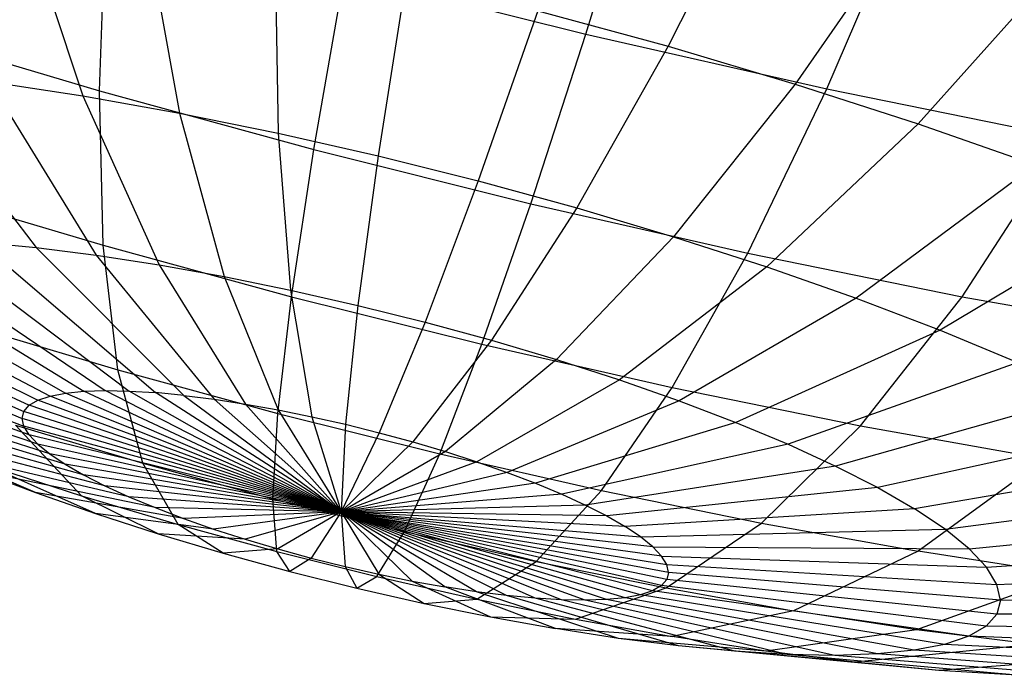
# Model space of a CAD drawing. Extents: x -11.4 to 11.4, y 1.8 to 24.6.
# Tile 8 of 199: x -7.1 to -6.8, y 11.1 to 11.3. Entities that reach past the tile are written whole.
import ezdxf

# ---------------------------------------------------------------- set-up
doc = ezdxf.new("R2010")
doc.units = 0
doc.header["$MEASUREMENT"] = 0
doc.layers.get('0').update_dxf_attribs({"color": 13, "linetype": 'CONTINUOUS'})

# ---------------------------------------------------------------- blocks, each defined once
blk = doc.blocks.new('GRUPUJ_4')
at = {"color": 0}
for p, q in [((4.46238, 9.44887, 4.78139), (4.48081, 9.50895, 4.861)), ((4.46238, 9.44887, 4.78139), (4.48081, 9.50895, 4.861)), ((4.51655, 9.50285, 3.56745), (4.4874, 9.44517, 3.64563)), ((4.51655, 9.50285, 3.56745), (4.4874, 9.44517, 3.64563)), ((4.53578, 9.43221, 4.77374), (4.56081, 9.49079, 4.85267)), ((4.53578, 9.43221, 4.77374), (4.56081, 9.49079, 4.85267)), ((4.28929, 9.49016, 3.66628), (4.30922, 9.43008, 3.74553)), ((4.28929, 9.49016, 3.66628), (4.30922, 9.43008, 3.74553)), ((4.5642, 9.48867, 3.57784), (4.52614, 9.43364, 3.65408)), ((4.5642, 9.48867, 3.57784), (4.52614, 9.43364, 3.65408)), ((4.3143, 9.43155, 4.68864), (4.31639, 9.48709, 4.77348)), ((4.3143, 9.43155, 4.68864), (4.31639, 9.48709, 4.77348)), ((4.32804, 9.4832, 3.65384), (4.33866, 9.42479, 3.73609)), ((4.32804, 9.4832, 3.65384), (4.33866, 9.42479, 3.73609)), ((4.36767, 9.47513, 3.64549), (4.36875, 9.41866, 3.72975)), ((4.36767, 9.47513, 3.64549), (4.36875, 9.41866, 3.72975)), ((4.61025, 9.47378, 3.59324), (4.56358, 9.42154, 3.6666)), ((4.61025, 9.47378, 3.59324), (4.56358, 9.42154, 3.6666)), ((4.3796, 9.41369, 4.69567), (4.38898, 9.46723, 4.7813)), ((4.3796, 9.41369, 4.69567), (4.38898, 9.46723, 4.7813)), ((4.38898, 9.46723, 4.7813), (4.46238, 9.44887, 4.78139)), ((4.38898, 9.46723, 4.7813), (4.46238, 9.44887, 4.78139)), ((4.40773, 9.46603, 3.64132), (4.39917, 9.41175, 3.72658)), ((4.40773, 9.46603, 3.64132), (4.39917, 9.41175, 3.72658)), ((4.44779, 9.45601, 3.64137), (4.42959, 9.40414, 3.72661)), ((4.44779, 9.45601, 3.64137), (4.42959, 9.40414, 3.72661)), ((4.44779, 9.45601, 3.64137), (4.4874, 9.44517, 3.64563)), ((4.44779, 9.45601, 3.64137), (4.4874, 9.44517, 3.64563)), ((4.25044, 9.45055, 4.67472), (4.3143, 9.43155, 4.68864)), ((4.25044, 9.45055, 4.67472), (4.3143, 9.43155, 4.68864)), ((4.44563, 9.39717, 4.69575), (4.46238, 9.44887, 4.78139)), ((4.44563, 9.39717, 4.69575), (4.46238, 9.44887, 4.78139)), ((4.46238, 9.44887, 4.78139), (4.53578, 9.43221, 4.77374)), ((4.46238, 9.44887, 4.78139), (4.53578, 9.43221, 4.77374)), ((4.4874, 9.44517, 3.64563), (4.45968, 9.39591, 3.72985)), ((4.4874, 9.44517, 3.64563), (4.45968, 9.39591, 3.72985)), ((4.4874, 9.44517, 3.64563), (4.52614, 9.43364, 3.65408)), ((4.4874, 9.44517, 3.64563), (4.52614, 9.43364, 3.65408)), ((4.25362, 9.43789, 3.77328), (4.29507, 9.38383, 3.84843)), ((4.25362, 9.43789, 3.77328), (4.29507, 9.38383, 3.84843)), ((4.28077, 9.43446, 3.75798), (4.31334, 9.38152, 3.83813)), ((4.28077, 9.43446, 3.75798), (4.30922, 9.43008, 3.74553)), ((4.28077, 9.43446, 3.75798), (4.30922, 9.43008, 3.74553)), ((4.28077, 9.43446, 3.75798), (4.31334, 9.38152, 3.83813)), ((4.31547, 9.38456, 4.59875), (4.3143, 9.43155, 4.68864)), ((4.3143, 9.43155, 4.68864), (4.3796, 9.41369, 4.69567)), ((4.31547, 9.38456, 4.59875), (4.3143, 9.43155, 4.68864)), ((4.3143, 9.43155, 4.68864), (4.3796, 9.41369, 4.69567)), ((4.52614, 9.43364, 3.65408), (4.4891, 9.38716, 3.73627)), ((4.52614, 9.43364, 3.65408), (4.4891, 9.38716, 3.73627)), ((4.51166, 9.38217, 4.68887), (4.53578, 9.43221, 4.77374)), ((4.51166, 9.38217, 4.68887), (4.53578, 9.43221, 4.77374)), ((4.52614, 9.43364, 3.65408), (4.56358, 9.42154, 3.6666)), ((4.52614, 9.43364, 3.65408), (4.56358, 9.42154, 3.6666)), ((4.53578, 9.43221, 4.77374), (4.60839, 9.41742, 4.75844)), ((4.53578, 9.43221, 4.77374), (4.60839, 9.41742, 4.75844)), ((4.30922, 9.43008, 3.74553), (4.33247, 9.37857, 3.82976)), ((4.30922, 9.43008, 3.74553), (4.33866, 9.42479, 3.73609)), ((4.30922, 9.43008, 3.74553), (4.33247, 9.37857, 3.82976)), ((4.30922, 9.43008, 3.74553), (4.33866, 9.42479, 3.73609)), ((4.33866, 9.42479, 3.73609), (4.35227, 9.37501, 3.82341)), ((4.33866, 9.42479, 3.73609), (4.35227, 9.37501, 3.82341)), ((4.33866, 9.42479, 3.73609), (4.36875, 9.41866, 3.72975)), ((4.33866, 9.42479, 3.73609), (4.36875, 9.41866, 3.72975)), ((4.56358, 9.42154, 3.6666), (4.51753, 9.37797, 3.74578)), ((4.56358, 9.42154, 3.6666), (4.51753, 9.37797, 3.74578)), ((4.56358, 9.42154, 3.6666), (4.59931, 9.40901, 3.68307)), ((4.56358, 9.42154, 3.6666), (4.59931, 9.40901, 3.68307)), ((4.36875, 9.41866, 3.72975), (4.37251, 9.37089, 3.81914)), ((4.36875, 9.41866, 3.72975), (4.39917, 9.41175, 3.72658)), ((4.36875, 9.41866, 3.72975), (4.37251, 9.37089, 3.81914)), ((4.36875, 9.41866, 3.72975), (4.39917, 9.41175, 3.72658)), ((4.57697, 9.36887, 4.6751), (4.60839, 9.41742, 4.75844)), ((4.57697, 9.36887, 4.6751), (4.60839, 9.41742, 4.75844)), ((4.37279, 9.36888, 4.60493), (4.3796, 9.41369, 4.69567)), ((4.37279, 9.36888, 4.60493), (4.3796, 9.41369, 4.69567)), ((4.3796, 9.41369, 4.69567), (4.44563, 9.39717, 4.69575)), ((4.3796, 9.41369, 4.69567), (4.44563, 9.39717, 4.69575)), ((4.39917, 9.41175, 3.72658), (4.39297, 9.36624, 3.81701)), ((4.39917, 9.41175, 3.72658), (4.39297, 9.36624, 3.81701)), ((4.39917, 9.41175, 3.72658), (4.42959, 9.40414, 3.72661)), ((4.39917, 9.41175, 3.72658), (4.42959, 9.40414, 3.72661)), ((4.59931, 9.40901, 3.68307), (4.54467, 9.36845, 3.75829)), ((4.59931, 9.40901, 3.68307), (4.54467, 9.36845, 3.75829)), ((4.42959, 9.40414, 3.72661), (4.41343, 9.36112, 3.81703)), ((4.42959, 9.40414, 3.72661), (4.41343, 9.36112, 3.81703)), ((4.42959, 9.40414, 3.72661), (4.45968, 9.39591, 3.72985)), ((4.42959, 9.40414, 3.72661), (4.45968, 9.39591, 3.72985)), ((4.25942, 9.40124, 4.58654), (4.31547, 9.38456, 4.59875)), ((4.25942, 9.40124, 4.58654), (4.31547, 9.38456, 4.59875)), ((4.43074, 9.35439, 4.605), (4.44563, 9.39717, 4.69575)), ((4.43074, 9.35439, 4.605), (4.44563, 9.39717, 4.69575)), ((4.45968, 9.39591, 3.72985), (4.43367, 9.35559, 3.81921)), ((4.45968, 9.39591, 3.72985), (4.43367, 9.35559, 3.81921)), ((4.44563, 9.39717, 4.69575), (4.51166, 9.38217, 4.68887)), ((4.44563, 9.39717, 4.69575), (4.51166, 9.38217, 4.68887)), ((4.45968, 9.39591, 3.72985), (4.4891, 9.38716, 3.73627)), ((4.45968, 9.39591, 3.72985), (4.4891, 9.38716, 3.73627)), ((4.63294, 9.39617, 3.70331), (4.57021, 9.3587, 3.77365)), ((4.63294, 9.39617, 3.70331), (4.57021, 9.3587, 3.77365)), ((4.23454, 9.38627, 3.90632), (4.30956, 9.34005, 3.95655)), ((4.23454, 9.38627, 3.90632), (4.30956, 9.34005, 3.95655)), ((4.24744, 9.3867, 3.88964), (4.31605, 9.34027, 3.94817)), ((4.24744, 9.3867, 3.88964), (4.31605, 9.34027, 3.94817)), ((4.26194, 9.38643, 3.87432), (4.32333, 9.34013, 3.94047)), ((4.26194, 9.38643, 3.87432), (4.32333, 9.34013, 3.94047)), ((4.4891, 9.38716, 3.73627), (4.45346, 9.3497, 3.82353)), ((4.4891, 9.38716, 3.73627), (4.45346, 9.3497, 3.82353)), ((4.4891, 9.38716, 3.73627), (4.51753, 9.37797, 3.74578)), ((4.4891, 9.38716, 3.73627), (4.51753, 9.37797, 3.74578)), ((4.21405, 9.38335, 3.94301), (4.29926, 9.33858, 3.975)), ((4.21405, 9.38335, 3.94301), (4.29926, 9.33858, 3.975)), ((4.22336, 9.38515, 3.92417), (4.30394, 9.33949, 3.96553)), ((4.22336, 9.38515, 3.92417), (4.30394, 9.33949, 3.96553)), ((4.27788, 9.38547, 3.86053), (4.29507, 9.38383, 3.84843)), ((4.27788, 9.38547, 3.86053), (4.33134, 9.33965, 3.93354)), ((4.27788, 9.38547, 3.86053), (4.33134, 9.33965, 3.93354)), ((4.27788, 9.38547, 3.86053), (4.29507, 9.38383, 3.84843)), ((4.29507, 9.38383, 3.84843), (4.33999, 9.33882, 3.92745)), ((4.29507, 9.38383, 3.84843), (4.33999, 9.33882, 3.92745)), ((4.29507, 9.38383, 3.84843), (4.31334, 9.38152, 3.83813)), ((4.29507, 9.38383, 3.84843), (4.31334, 9.38152, 3.83813)), ((4.31547, 9.38456, 4.59875), (4.37279, 9.36888, 4.60493)), ((4.31989, 9.34663, 4.50479), (4.31547, 9.38456, 4.59875)), ((4.31989, 9.34663, 4.50479), (4.31547, 9.38456, 4.59875)), ((4.31547, 9.38456, 4.59875), (4.37279, 9.36888, 4.60493)), ((4.20669, 9.38089, 3.96262), (4.29556, 9.33735, 3.98486)), ((4.20669, 9.38089, 3.96262), (4.29556, 9.33735, 3.98486)), ((4.31334, 9.38152, 3.83813), (4.34917, 9.33766, 3.92228)), ((4.31334, 9.38152, 3.83813), (4.34917, 9.33766, 3.92228)), ((4.31334, 9.38152, 3.83813), (4.33247, 9.37857, 3.82976)), ((4.31334, 9.38152, 3.83813), (4.33247, 9.37857, 3.82976)), ((4.4887, 9.34122, 4.59896), (4.51166, 9.38217, 4.68887)), ((4.4887, 9.34122, 4.59896), (4.51166, 9.38217, 4.68887)), ((4.51166, 9.38217, 4.68887), (4.57697, 9.36887, 4.6751)), ((4.51166, 9.38217, 4.68887), (4.57697, 9.36887, 4.6751)), ((4.20137, 9.3778, 3.9828), (4.29289, 9.3358, 3.995)), ((4.20137, 9.3778, 3.9828), (4.29289, 9.3358, 3.995)), ((4.33247, 9.37857, 3.82976), (4.35879, 9.33618, 3.91807)), ((4.33247, 9.37857, 3.82976), (4.35879, 9.33618, 3.91807)), ((4.33247, 9.37857, 3.82976), (4.35227, 9.37501, 3.82341)), ((4.33247, 9.37857, 3.82976), (4.35227, 9.37501, 3.82341)), ((4.51753, 9.37797, 3.74578), (4.47259, 9.34352, 3.82993)), ((4.51753, 9.37797, 3.74578), (4.47259, 9.34352, 3.82993)), ((4.51753, 9.37797, 3.74578), (4.54467, 9.36845, 3.75829)), ((4.51753, 9.37797, 3.74578), (4.54467, 9.36845, 3.75829)), ((4.19815, 9.37411, 4.00332), (4.29127, 9.33394, 4.00531)), ((4.19815, 9.37411, 4.00332), (4.29127, 9.33394, 4.00531)), ((4.35227, 9.37501, 3.82341), (4.36874, 9.33439, 3.91488)), ((4.35227, 9.37501, 3.82341), (4.36874, 9.33439, 3.91488)), ((4.35227, 9.37501, 3.82341), (4.37251, 9.37089, 3.81914)), ((4.35227, 9.37501, 3.82341), (4.37251, 9.37089, 3.81914)), ((4.37251, 9.37089, 3.81914), (4.37891, 9.33232, 3.91273)), ((4.37251, 9.37089, 3.81914), (4.39297, 9.36624, 3.81701)), ((4.37251, 9.37089, 3.81914), (4.39297, 9.36624, 3.81701)), ((4.37251, 9.37089, 3.81914), (4.37891, 9.33232, 3.91273)), ((4.19707, 9.36986, 4.02395), (4.29072, 9.33181, 4.01568)), ((4.19707, 9.36986, 4.02395), (4.29072, 9.33181, 4.01568)), ((4.36861, 9.33331, 4.51004), (4.37279, 9.36888, 4.60493)), ((4.36861, 9.33331, 4.51004), (4.37279, 9.36888, 4.60493)), ((4.37279, 9.36888, 4.60493), (4.43074, 9.35439, 4.605)), ((4.37279, 9.36888, 4.60493), (4.43074, 9.35439, 4.605)), ((4.54467, 9.36845, 3.75829), (4.49084, 9.33711, 3.83834)), ((4.54467, 9.36845, 3.75829), (4.49084, 9.33711, 3.83834)), ((4.54467, 9.36845, 3.75829), (4.57021, 9.3587, 3.77365)), ((4.54467, 9.36845, 3.75829), (4.57021, 9.3587, 3.77365)), ((4.54603, 9.32955, 4.58687), (4.57697, 9.36887, 4.6751)), ((4.54603, 9.32955, 4.58687), (4.57697, 9.36887, 4.6751)), ((4.57697, 9.36887, 4.6751), (4.64085, 9.3574, 4.6546)), ((4.57697, 9.36887, 4.6751), (4.64085, 9.3574, 4.6546)), ((4.19812, 9.3651, 4.04447), (4.29125, 9.32941, 4.026)), ((4.19812, 9.3651, 4.04447), (4.29125, 9.32941, 4.026)), ((4.39297, 9.36624, 3.81701), (4.3892, 9.32999, 3.91166)), ((4.39297, 9.36624, 3.81701), (4.3892, 9.32999, 3.91166)), ((4.39297, 9.36624, 3.81701), (4.41343, 9.36112, 3.81703)), ((4.39297, 9.36624, 3.81701), (4.41343, 9.36112, 3.81703)), ((4.29286, 9.32679, 4.03615), (4.20132, 9.35988, 4.06466)), ((4.29286, 9.32679, 4.03615), (4.20132, 9.35988, 4.06466)), ((4.27224, 9.36081, 4.4944), (4.31989, 9.34663, 4.50479)), ((4.27224, 9.36081, 4.4944), (4.31989, 9.34663, 4.50479)), ((4.41343, 9.36112, 3.81703), (4.39948, 9.32741, 3.91167)), ((4.41343, 9.36112, 3.81703), (4.39948, 9.32741, 3.91167)), ((4.41343, 9.36112, 3.81703), (4.43367, 9.35559, 3.81921)), ((4.41343, 9.36112, 3.81703), (4.43367, 9.35559, 3.81921)), ((4.57021, 9.3587, 3.77365), (4.50801, 9.33056, 3.84868)), ((4.57021, 9.3587, 3.77365), (4.50801, 9.33056, 3.84868)), ((4.57021, 9.3587, 3.77365), (4.59387, 9.34883, 3.79171)), ((4.57021, 9.3587, 3.77365), (4.59387, 9.34883, 3.79171)), ((4.29552, 9.32396, 4.04601), (4.2066, 9.35426, 4.08429)), ((4.29552, 9.32396, 4.04601), (4.2066, 9.35426, 4.08429)), ((4.43367, 9.35559, 3.81921), (4.40966, 9.32463, 3.91277)), ((4.43367, 9.35559, 3.81921), (4.40966, 9.32463, 3.91277)), ((4.41788, 9.32098, 4.51009), (4.43074, 9.35439, 4.605)), ((4.41788, 9.32098, 4.51009), (4.43074, 9.35439, 4.605)), ((4.43074, 9.35439, 4.605), (4.4887, 9.34122, 4.59896)), ((4.43074, 9.35439, 4.605), (4.4887, 9.34122, 4.59896)), ((4.43367, 9.35559, 3.81921), (4.45346, 9.3497, 3.82353)), ((4.43367, 9.35559, 3.81921), (4.45346, 9.3497, 3.82353)), ((4.2992, 9.32096, 4.05549), (4.21393, 9.3483, 4.10314)), ((4.2992, 9.32096, 4.05549), (4.21393, 9.3483, 4.10314)), ((4.45346, 9.3497, 3.82353), (4.4196, 9.32167, 3.91494)), ((4.45346, 9.3497, 3.82353), (4.4196, 9.32167, 3.91494)), ((4.45346, 9.3497, 3.82353), (4.47259, 9.34352, 3.82993)), ((4.45346, 9.3497, 3.82353), (4.47259, 9.34352, 3.82993)), ((4.59387, 9.34883, 3.79171), (4.52393, 9.32392, 3.86082)), ((4.59387, 9.34883, 3.79171), (4.52393, 9.32392, 3.86082)), ((4.31989, 9.34663, 4.50479), (4.36861, 9.33331, 4.51004)), ((4.32751, 9.31816, 4.40773), (4.31989, 9.34663, 4.50479)), ((4.31989, 9.34663, 4.50479), (4.36861, 9.33331, 4.51004)), ((4.32751, 9.31816, 4.40773), (4.31989, 9.34663, 4.50479)), ((4.30387, 9.31783, 4.06448), (4.22322, 9.34206, 4.12102)), ((4.30387, 9.31783, 4.06448), (4.22322, 9.34206, 4.12102)), ((4.47259, 9.34352, 3.82993), (4.42922, 9.31856, 3.91816)), ((4.47259, 9.34352, 3.82993), (4.42922, 9.31856, 3.91816)), ((4.46715, 9.30979, 4.50496), (4.4887, 9.34122, 4.59896)), ((4.46715, 9.30979, 4.50496), (4.4887, 9.34122, 4.59896)), ((4.47259, 9.34352, 3.82993), (4.49084, 9.33711, 3.83834)), ((4.47259, 9.34352, 3.82993), (4.49084, 9.33711, 3.83834)), ((4.4887, 9.34122, 4.59896), (4.54603, 9.32955, 4.58687)), ((4.4887, 9.34122, 4.59896), (4.54603, 9.32955, 4.58687)), ((4.29556, 9.33735, 3.98486), (4.29926, 9.33858, 3.975)), ((4.29556, 9.33735, 3.98486), (4.29926, 9.33858, 3.975)), ((4.29926, 9.33858, 3.975), (4.30394, 9.33949, 3.96553)), ((4.29926, 9.33858, 3.975), (4.30394, 9.33949, 3.96553)), ((4.38789, 9.30336, 4.00953), (4.29926, 9.33858, 3.975)), ((4.38789, 9.30336, 4.00953), (4.29926, 9.33858, 3.975)), ((4.30394, 9.33949, 3.96553), (4.30956, 9.34005, 3.95655)), ((4.30394, 9.33949, 3.96553), (4.30956, 9.34005, 3.95655)), ((4.38789, 9.30336, 4.00953), (4.30394, 9.33949, 3.96553)), ((4.38789, 9.30336, 4.00953), (4.30394, 9.33949, 3.96553)), ((4.30956, 9.34005, 3.95655), (4.31605, 9.34027, 3.94817)), ((4.30956, 9.34005, 3.95655), (4.31605, 9.34027, 3.94817)), ((4.38789, 9.30336, 4.00953), (4.30956, 9.34005, 3.95655)), ((4.38789, 9.30336, 4.00953), (4.30956, 9.34005, 3.95655)), ((4.38789, 9.30336, 4.00953), (4.31605, 9.34027, 3.94817)), ((4.31605, 9.34027, 3.94817), (4.32333, 9.34013, 3.94047)), ((4.38789, 9.30336, 4.00953), (4.31605, 9.34027, 3.94817)), ((4.31605, 9.34027, 3.94817), (4.32333, 9.34013, 3.94047)), ((4.38789, 9.30336, 4.00953), (4.32333, 9.34013, 3.94047)), ((4.32333, 9.34013, 3.94047), (4.33134, 9.33965, 3.93354)), ((4.38789, 9.30336, 4.00953), (4.32333, 9.34013, 3.94047)), ((4.32333, 9.34013, 3.94047), (4.33134, 9.33965, 3.93354)), ((4.38789, 9.30336, 4.00953), (4.33134, 9.33965, 3.93354)), ((4.33999, 9.33882, 3.92745), (4.33134, 9.33965, 3.93354)), ((4.33999, 9.33882, 3.92745), (4.33134, 9.33965, 3.93354)), ((4.38789, 9.30336, 4.00953), (4.33134, 9.33965, 3.93354)), ((4.33999, 9.33882, 3.92745), (4.34917, 9.33766, 3.92228)), ((4.33999, 9.33882, 3.92745), (4.38789, 9.30336, 4.00953)), ((4.33999, 9.33882, 3.92745), (4.34917, 9.33766, 3.92228)), ((4.33999, 9.33882, 3.92745), (4.38789, 9.30336, 4.00953)), ((4.61539, 9.33895, 3.81226), (4.53841, 9.31727, 3.87465)), ((4.61539, 9.33895, 3.81226), (4.53841, 9.31727, 3.87465)), ((4.30947, 9.31459, 4.07288), (4.23437, 9.33561, 4.13773)), ((4.30947, 9.31459, 4.07288), (4.23437, 9.33561, 4.13773)), ((4.29127, 9.33394, 4.00531), (4.29289, 9.3358, 3.995)), ((4.29127, 9.33394, 4.00531), (4.29289, 9.3358, 3.995)), ((4.29289, 9.3358, 3.995), (4.29556, 9.33735, 3.98486)), ((4.29289, 9.3358, 3.995), (4.29556, 9.33735, 3.98486)), ((4.38789, 9.30336, 4.00953), (4.29289, 9.3358, 3.995)), ((4.38789, 9.30336, 4.00953), (4.29289, 9.3358, 3.995)), ((4.38789, 9.30336, 4.00953), (4.29556, 9.33735, 3.98486)), ((4.38789, 9.30336, 4.00953), (4.29556, 9.33735, 3.98486)), ((4.34917, 9.33766, 3.92228), (4.38789, 9.30336, 4.00953)), ((4.34917, 9.33766, 3.92228), (4.35879, 9.33618, 3.91807)), ((4.34917, 9.33766, 3.92228), (4.38789, 9.30336, 4.00953)), ((4.34917, 9.33766, 3.92228), (4.35879, 9.33618, 3.91807)), ((4.35879, 9.33618, 3.91807), (4.38789, 9.30336, 4.00953)), ((4.35879, 9.33618, 3.91807), (4.38789, 9.30336, 4.00953)), ((4.35879, 9.33618, 3.91807), (4.36874, 9.33439, 3.91488)), ((4.35879, 9.33618, 3.91807), (4.36874, 9.33439, 3.91488)), ((4.49084, 9.33711, 3.83834), (4.43839, 9.31534, 3.92238)), ((4.49084, 9.33711, 3.83834), (4.43839, 9.31534, 3.92238)), ((4.49084, 9.33711, 3.83834), (4.50801, 9.33056, 3.84868)), ((4.49084, 9.33711, 3.83834), (4.50801, 9.33056, 3.84868)), ((4.29072, 9.33181, 4.01568), (4.29127, 9.33394, 4.00531)), ((4.29072, 9.33181, 4.01568), (4.29127, 9.33394, 4.00531)), ((4.38789, 9.30336, 4.00953), (4.29127, 9.33394, 4.00531)), ((4.38789, 9.30336, 4.00953), (4.29127, 9.33394, 4.00531)), ((4.36712, 9.30733, 4.412), (4.36861, 9.33331, 4.51004)), ((4.36712, 9.30733, 4.412), (4.36861, 9.33331, 4.51004)), ((4.36861, 9.33331, 4.51004), (4.41788, 9.32098, 4.51009)), ((4.36861, 9.33331, 4.51004), (4.41788, 9.32098, 4.51009)), ((4.36874, 9.33439, 3.91488), (4.38789, 9.30336, 4.00953)), ((4.36874, 9.33439, 3.91488), (4.37891, 9.33232, 3.91273)), ((4.36874, 9.33439, 3.91488), (4.38789, 9.30336, 4.00953)), ((4.36874, 9.33439, 3.91488), (4.37891, 9.33232, 3.91273)), ((4.37891, 9.33232, 3.91273), (4.3892, 9.32999, 3.91166)), ((4.37891, 9.33232, 3.91273), (4.38789, 9.30336, 4.00953)), ((4.37891, 9.33232, 3.91273), (4.3892, 9.32999, 3.91166)), ((4.37891, 9.33232, 3.91273), (4.38789, 9.30336, 4.00953)), ((4.31595, 9.31128, 4.08059), (4.24726, 9.32903, 4.15308)), ((4.31595, 9.31128, 4.08059), (4.24726, 9.32903, 4.15308)), ((4.30883, 9.30821, 4.30221), (4.28877, 9.32969, 4.39929)), ((4.28877, 9.32969, 4.39929), (4.32751, 9.31816, 4.40773)), ((4.28877, 9.32969, 4.39929), (4.32751, 9.31816, 4.40773)), ((4.30883, 9.30821, 4.30221), (4.28877, 9.32969, 4.39929)), ((4.38789, 9.30336, 4.00953), (4.29072, 9.33181, 4.01568)), ((4.29125, 9.32941, 4.026), (4.29072, 9.33181, 4.01568)), ((4.38789, 9.30336, 4.00953), (4.29072, 9.33181, 4.01568)), ((4.29125, 9.32941, 4.026), (4.29072, 9.33181, 4.01568)), ((4.38789, 9.30336, 4.00953), (4.29125, 9.32941, 4.026)), ((4.29286, 9.32679, 4.03615), (4.29125, 9.32941, 4.026)), ((4.29286, 9.32679, 4.03615), (4.29125, 9.32941, 4.026)), ((4.38789, 9.30336, 4.00953), (4.29125, 9.32941, 4.026)), ((4.3892, 9.32999, 3.91166), (4.38789, 9.30336, 4.00953)), ((4.3892, 9.32999, 3.91166), (4.38789, 9.30336, 4.00953)), ((4.3892, 9.32999, 3.91166), (4.39948, 9.32741, 3.91167)), ((4.3892, 9.32999, 3.91166), (4.39948, 9.32741, 3.91167)), ((4.50801, 9.33056, 3.84868), (4.44703, 9.31205, 3.92758)), ((4.50801, 9.33056, 3.84868), (4.44703, 9.31205, 3.92758)), ((4.50801, 9.33056, 3.84868), (4.52393, 9.32392, 3.86082)), ((4.50801, 9.33056, 3.84868), (4.52393, 9.32392, 3.86082)), ((4.51589, 9.29986, 4.49469), (4.54603, 9.32955, 4.58687)), ((4.51589, 9.29986, 4.49469), (4.54603, 9.32955, 4.58687)), ((4.54603, 9.32955, 4.58687), (4.6021, 9.31948, 4.56888)), ((4.54603, 9.32955, 4.58687), (4.6021, 9.31948, 4.56888)), ((4.63455, 9.32916, 3.83508), (4.55129, 9.31069, 3.89)), ((4.63455, 9.32916, 3.83508), (4.55129, 9.31069, 3.89)), ((4.29483, 9.30919, 4.18938), (4.25326, 9.32692, 4.28019)), ((4.29483, 9.30919, 4.18938), (4.25326, 9.32692, 4.28019)), ((4.38789, 9.30336, 4.00953), (4.29286, 9.32679, 4.03615)), ((4.29286, 9.32679, 4.03615), (4.29552, 9.32396, 4.04601)), ((4.38789, 9.30336, 4.00953), (4.29286, 9.32679, 4.03615)), ((4.29286, 9.32679, 4.03615), (4.29552, 9.32396, 4.04601)), ((4.39948, 9.32741, 3.91167), (4.38789, 9.30336, 4.00953)), ((4.39948, 9.32741, 3.91167), (4.38789, 9.30336, 4.00953)), ((4.39948, 9.32741, 3.91167), (4.40966, 9.32463, 3.91277)), ((4.39948, 9.32741, 3.91167), (4.40966, 9.32463, 3.91277)), ((4.29552, 9.32396, 4.04601), (4.2992, 9.32096, 4.05549)), ((4.38789, 9.30336, 4.00953), (4.29552, 9.32396, 4.04601)), ((4.29552, 9.32396, 4.04601), (4.2992, 9.32096, 4.05549)), ((4.38789, 9.30336, 4.00953), (4.29552, 9.32396, 4.04601)), ((4.40966, 9.32463, 3.91277), (4.38789, 9.30336, 4.00953)), ((4.40966, 9.32463, 3.91277), (4.38789, 9.30336, 4.00953)), ((4.40966, 9.32463, 3.91277), (4.4196, 9.32167, 3.91494)), ((4.40966, 9.32463, 3.91277), (4.4196, 9.32167, 3.91494)), ((4.52393, 9.32392, 3.86082), (4.45503, 9.30871, 3.93369)), ((4.52393, 9.32392, 3.86082), (4.45503, 9.30871, 3.93369)), ((4.52393, 9.32392, 3.86082), (4.53841, 9.31727, 3.87465)), ((4.52393, 9.32392, 3.86082), (4.53841, 9.31727, 3.87465)), ((4.32323, 9.30794, 4.08754), (4.26174, 9.32238, 4.1669)), ((4.32323, 9.30794, 4.08754), (4.26174, 9.32238, 4.1669)), ((4.38789, 9.30336, 4.00953), (4.2992, 9.32096, 4.05549)), ((4.2992, 9.32096, 4.05549), (4.30387, 9.31783, 4.06448)), ((4.2992, 9.32096, 4.05549), (4.30387, 9.31783, 4.06448)), ((4.38789, 9.30336, 4.00953), (4.2992, 9.32096, 4.05549)), ((4.4196, 9.32167, 3.91494), (4.38789, 9.30336, 4.00953)), ((4.4196, 9.32167, 3.91494), (4.38789, 9.30336, 4.00953)), ((4.40718, 9.29731, 4.41205), (4.41788, 9.32098, 4.51009)), ((4.40718, 9.29731, 4.41205), (4.41788, 9.32098, 4.51009)), ((4.41788, 9.32098, 4.51009), (4.46715, 9.30979, 4.50496)), ((4.41788, 9.32098, 4.51009), (4.46715, 9.30979, 4.50496)), ((4.4196, 9.32167, 3.91494), (4.42922, 9.31856, 3.91816)), ((4.4196, 9.32167, 3.91494), (4.42922, 9.31856, 3.91816)), ((4.28039, 9.3174, 4.2927), (4.30883, 9.30821, 4.30221)), ((4.31308, 9.30278, 4.1978), (4.28039, 9.3174, 4.2927)), ((4.28039, 9.3174, 4.2927), (4.30883, 9.30821, 4.30221)), ((4.31308, 9.30278, 4.1978), (4.28039, 9.3174, 4.2927)), ((4.38789, 9.30336, 4.00953), (4.30387, 9.31783, 4.06448)), ((4.30387, 9.31783, 4.06448), (4.30947, 9.31459, 4.07288)), ((4.30387, 9.31783, 4.06448), (4.30947, 9.31459, 4.07288)), ((4.38789, 9.30336, 4.00953), (4.30387, 9.31783, 4.06448)), ((4.32751, 9.31816, 4.40773), (4.36712, 9.30733, 4.412)), ((4.33825, 9.29946, 4.30862), (4.32751, 9.31816, 4.40773)), ((4.32751, 9.31816, 4.40773), (4.36712, 9.30733, 4.412)), ((4.33825, 9.29946, 4.30862), (4.32751, 9.31816, 4.40773)), ((4.42922, 9.31856, 3.91816), (4.38789, 9.30336, 4.00953)), ((4.42922, 9.31856, 3.91816), (4.38789, 9.30336, 4.00953)), ((4.42922, 9.31856, 3.91816), (4.43839, 9.31534, 3.92238)), ((4.42922, 9.31856, 3.91816), (4.43839, 9.31534, 3.92238)), ((4.53841, 9.31727, 3.87465), (4.4623, 9.30537, 3.94063)), ((4.53841, 9.31727, 3.87465), (4.4623, 9.30537, 3.94063)), ((4.53841, 9.31727, 3.87465), (4.55129, 9.31069, 3.89)), ((4.53841, 9.31727, 3.87465), (4.55129, 9.31069, 3.89)), ((4.65112, 9.31958, 3.85992), (4.56244, 9.30424, 3.9067)), ((4.65112, 9.31958, 3.85992), (4.56244, 9.30424, 3.9067)), ((4.6021, 9.31948, 4.56888), (4.56356, 9.2913, 4.47939)), ((4.6021, 9.31948, 4.56888), (4.56356, 9.2913, 4.47939)), ((4.33123, 9.3046, 4.09365), (4.27765, 9.31574, 4.17905)), ((4.27765, 9.31574, 4.17905), (4.29483, 9.30919, 4.18938)), ((4.27765, 9.31574, 4.17905), (4.29483, 9.30919, 4.18938)), ((4.33123, 9.3046, 4.09365), (4.27765, 9.31574, 4.17905)), ((4.38789, 9.30336, 4.00953), (4.30947, 9.31459, 4.07288)), ((4.30947, 9.31459, 4.07288), (4.31595, 9.31128, 4.08059)), ((4.30947, 9.31459, 4.07288), (4.31595, 9.31128, 4.08059)), ((4.38789, 9.30336, 4.00953), (4.30947, 9.31459, 4.07288)), ((4.43839, 9.31534, 3.92238), (4.38789, 9.30336, 4.00953)), ((4.43839, 9.31534, 3.92238), (4.38789, 9.30336, 4.00953)), ((4.43839, 9.31534, 3.92238), (4.44703, 9.31205, 3.92758)), ((4.43839, 9.31534, 3.92238), (4.44703, 9.31205, 3.92758)), ((4.31595, 9.31128, 4.08059), (4.32323, 9.30794, 4.08754)), ((4.31595, 9.31128, 4.08059), (4.32323, 9.30794, 4.08754)), ((4.38789, 9.30336, 4.00953), (4.31595, 9.31128, 4.08059)), ((4.38789, 9.30336, 4.00953), (4.31595, 9.31128, 4.08059)), ((4.44703, 9.31205, 3.92758), (4.38789, 9.30336, 4.00953)), ((4.44703, 9.31205, 3.92758), (4.38789, 9.30336, 4.00953)), ((4.44703, 9.31205, 3.92758), (4.45503, 9.30871, 3.93369)), ((4.44703, 9.31205, 3.92758), (4.45503, 9.30871, 3.93369)), ((4.33986, 9.3013, 4.09884), (4.29483, 9.30919, 4.18938)), ((4.29483, 9.30919, 4.18938), (4.31308, 9.30278, 4.1978)), ((4.33986, 9.3013, 4.09884), (4.29483, 9.30919, 4.18938)), ((4.29483, 9.30919, 4.18938), (4.31308, 9.30278, 4.1978)), ((4.3322, 9.2966, 4.2042), (4.30883, 9.30821, 4.30221)), ((4.30883, 9.30821, 4.30221), (4.33825, 9.29946, 4.30862)), ((4.3322, 9.2966, 4.2042), (4.30883, 9.30821, 4.30221)), ((4.30883, 9.30821, 4.30221), (4.33825, 9.29946, 4.30862)), ((4.38789, 9.30336, 4.00953), (4.32323, 9.30794, 4.08754)), ((4.32323, 9.30794, 4.08754), (4.33123, 9.3046, 4.09365)), ((4.32323, 9.30794, 4.08754), (4.33123, 9.3046, 4.09365)), ((4.38789, 9.30336, 4.00953), (4.32323, 9.30794, 4.08754)), ((4.45503, 9.30871, 3.93369), (4.38789, 9.30336, 4.00953)), ((4.45503, 9.30871, 3.93369), (4.38789, 9.30336, 4.00953)), ((4.44724, 9.28821, 4.40787), (4.46715, 9.30979, 4.50496)), ((4.44724, 9.28821, 4.40787), (4.46715, 9.30979, 4.50496)), ((4.45503, 9.30871, 3.93369), (4.4623, 9.30537, 3.94063)), ((4.45503, 9.30871, 3.93369), (4.4623, 9.30537, 3.94063)), ((4.46715, 9.30979, 4.50496), (4.51589, 9.29986, 4.49469)), ((4.46715, 9.30979, 4.50496), (4.51589, 9.29986, 4.49469)), ((4.55129, 9.31069, 3.89), (4.46878, 9.30206, 3.94835)), ((4.55129, 9.31069, 3.89), (4.46878, 9.30206, 3.94835)), ((4.55129, 9.31069, 3.89), (4.56244, 9.30424, 3.9067)), ((4.55129, 9.31069, 3.89), (4.56244, 9.30424, 3.9067)), ((4.57173, 9.298, 3.92458), (4.66493, 9.3103, 3.8865)), ((4.57173, 9.298, 3.92458), (4.66493, 9.3103, 3.8865)), ((4.36833, 9.29123, 4.31187), (4.36712, 9.30733, 4.412)), ((4.36712, 9.30733, 4.412), (4.40718, 9.29731, 4.41205)), ((4.36712, 9.30733, 4.412), (4.40718, 9.29731, 4.41205)), ((4.36833, 9.29123, 4.31187), (4.36712, 9.30733, 4.412)), ((4.4623, 9.30537, 3.94063), (4.38789, 9.30336, 4.00953)), ((4.4623, 9.30537, 3.94063), (4.38789, 9.30336, 4.00953)), ((4.4623, 9.30537, 3.94063), (4.46878, 9.30206, 3.94835)), ((4.4623, 9.30537, 3.94063), (4.46878, 9.30206, 3.94835)), ((4.34904, 9.29809, 4.10307), (4.31308, 9.30278, 4.1978)), ((4.31308, 9.30278, 4.1978), (4.3322, 9.2966, 4.2042)), ((4.31308, 9.30278, 4.1978), (4.3322, 9.2966, 4.2042)), ((4.34904, 9.29809, 4.10307), (4.31308, 9.30278, 4.1978)), ((4.33123, 9.3046, 4.09365), (4.33986, 9.3013, 4.09884)), ((4.38789, 9.30336, 4.00953), (4.33123, 9.3046, 4.09365)), ((4.38789, 9.30336, 4.00953), (4.33123, 9.3046, 4.09365)), ((4.33123, 9.3046, 4.09365), (4.33986, 9.3013, 4.09884)), ((4.38789, 9.30336, 4.00953), (4.33986, 9.3013, 4.09884)), ((4.38789, 9.30336, 4.00953), (4.33986, 9.3013, 4.09884)), ((4.38789, 9.30336, 4.00953), (4.34904, 9.29809, 4.10307)), ((4.38789, 9.30336, 4.00953), (4.34904, 9.29809, 4.10307)), ((4.38789, 9.30336, 4.00953), (4.35865, 9.29498, 4.10629)), ((4.38789, 9.30336, 4.00953), (4.35865, 9.29498, 4.10629)), ((4.38789, 9.30336, 4.00953), (4.3686, 9.29202, 4.10846)), ((4.38789, 9.30336, 4.00953), (4.3686, 9.29202, 4.10846)), ((4.38789, 9.30336, 4.00953), (4.37877, 9.28924, 4.10955)), ((4.38789, 9.30336, 4.00953), (4.37877, 9.28924, 4.10955)), ((4.38789, 9.30336, 4.00953), (4.38906, 9.28666, 4.10957)), ((4.38789, 9.30336, 4.00953), (4.39934, 9.28433, 4.10849)), ((4.38789, 9.30336, 4.00953), (4.38906, 9.28666, 4.10957)), ((4.38789, 9.30336, 4.00953), (4.39934, 9.28433, 4.10849)), ((4.38789, 9.30336, 4.00953), (4.40952, 9.28225, 4.10635)), ((4.38789, 9.30336, 4.00953), (4.47905, 9.29568, 3.96574)), ((4.47438, 9.29882, 3.95675), (4.38789, 9.30336, 4.00953)), ((4.38789, 9.30336, 4.00953), (4.40952, 9.28225, 4.10635)), ((4.41947, 9.28047, 4.10316), (4.38789, 9.30336, 4.00953)), ((4.46221, 9.27638, 4.07306), (4.38789, 9.30336, 4.00953)), ((4.4687, 9.27659, 4.06467), (4.38789, 9.30336, 4.00953)), ((4.45492, 9.27651, 4.08076), (4.38789, 9.30336, 4.00953)), ((4.46221, 9.27638, 4.07306), (4.38789, 9.30336, 4.00953)), ((4.44691, 9.277, 4.08769), (4.38789, 9.30336, 4.00953)), ((4.45492, 9.27651, 4.08076), (4.38789, 9.30336, 4.00953)), ((4.43827, 9.27782, 4.09377), (4.38789, 9.30336, 4.00953)), ((4.44691, 9.277, 4.08769), (4.38789, 9.30336, 4.00953)), ((4.42909, 9.27898, 4.09895), (4.38789, 9.30336, 4.00953)), ((4.43827, 9.27782, 4.09377), (4.38789, 9.30336, 4.00953)), ((4.41947, 9.28047, 4.10316), (4.38789, 9.30336, 4.00953)), ((4.42909, 9.27898, 4.09895), (4.38789, 9.30336, 4.00953)), ((4.46878, 9.30206, 3.94835), (4.38789, 9.30336, 4.00953)), ((4.47438, 9.29882, 3.95675), (4.38789, 9.30336, 4.00953)), ((4.46878, 9.30206, 3.94835), (4.38789, 9.30336, 4.00953)), ((4.48274, 9.29269, 3.97521), (4.38789, 9.30336, 4.00953)), ((4.38789, 9.30336, 4.00953), (4.47905, 9.29568, 3.96574)), ((4.4854, 9.28986, 3.98508), (4.38789, 9.30336, 4.00953)), ((4.48274, 9.29269, 3.97521), (4.38789, 9.30336, 4.00953)), ((4.38789, 9.30336, 4.00953), (4.487, 9.28724, 3.99523)), ((4.4854, 9.28986, 3.98508), (4.38789, 9.30336, 4.00953)), ((4.48699, 9.28271, 4.01592), (4.38789, 9.30336, 4.00953)), ((4.48753, 9.28484, 4.00554), (4.38789, 9.30336, 4.00953)), ((4.48537, 9.28085, 4.02623), (4.38789, 9.30336, 4.00953)), ((4.48699, 9.28271, 4.01592), (4.38789, 9.30336, 4.00953)), ((4.48269, 9.2793, 4.03637), (4.38789, 9.30336, 4.00953)), ((4.48537, 9.28085, 4.02623), (4.38789, 9.30336, 4.00953)), ((4.479, 9.27806, 4.04623), (4.38789, 9.30336, 4.00953)), ((4.48269, 9.2793, 4.03637), (4.38789, 9.30336, 4.00953)), ((4.48753, 9.28484, 4.00554), (4.38789, 9.30336, 4.00953)), ((4.38789, 9.30336, 4.00953), (4.487, 9.28724, 3.99523)), ((4.47431, 9.27716, 4.0557), (4.38789, 9.30336, 4.00953)), ((4.479, 9.27806, 4.04623), (4.38789, 9.30336, 4.00953)), ((4.4687, 9.27659, 4.06467), (4.38789, 9.30336, 4.00953)), ((4.47431, 9.27716, 4.0557), (4.38789, 9.30336, 4.00953)), ((4.46878, 9.30206, 3.94835), (4.47438, 9.29882, 3.95675)), ((4.46878, 9.30206, 3.94835), (4.47438, 9.29882, 3.95675)), ((4.56244, 9.30424, 3.9067), (4.47438, 9.29882, 3.95675)), ((4.56244, 9.30424, 3.9067), (4.47438, 9.29882, 3.95675)), ((4.57173, 9.298, 3.92458), (4.56244, 9.30424, 3.9067)), ((4.57173, 9.298, 3.92458), (4.56244, 9.30424, 3.9067)), ((4.33825, 9.29946, 4.30862), (4.36833, 9.29123, 4.31187)), ((4.35199, 9.29071, 4.20851), (4.33825, 9.29946, 4.30862)), ((4.35199, 9.29071, 4.20851), (4.33825, 9.29946, 4.30862)), ((4.33825, 9.29946, 4.30862), (4.36833, 9.29123, 4.31187)), ((4.33986, 9.3013, 4.09884), (4.34904, 9.29809, 4.10307)), ((4.33986, 9.3013, 4.09884), (4.34904, 9.29809, 4.10307)), ((4.48687, 9.28014, 4.39952), (4.51589, 9.29986, 4.49469)), ((4.48687, 9.28014, 4.39952), (4.51589, 9.29986, 4.49469)), ((4.51589, 9.29986, 4.49469), (4.56356, 9.2913, 4.47939)), ((4.51589, 9.29986, 4.49469), (4.56356, 9.2913, 4.47939)), ((4.57906, 9.29204, 3.94344), (4.67583, 9.30144, 3.91454)), ((4.57906, 9.29204, 3.94344), (4.67583, 9.30144, 3.91454)), ((4.35865, 9.29498, 4.10629), (4.3322, 9.2966, 4.2042)), ((4.3322, 9.2966, 4.2042), (4.35199, 9.29071, 4.20851)), ((4.3322, 9.2966, 4.2042), (4.35199, 9.29071, 4.20851)), ((4.35865, 9.29498, 4.10629), (4.3322, 9.2966, 4.2042)), ((4.34904, 9.29809, 4.10307), (4.35865, 9.29498, 4.10629)), ((4.34904, 9.29809, 4.10307), (4.35865, 9.29498, 4.10629)), ((4.39876, 9.28362, 4.3119), (4.40718, 9.29731, 4.41205)), ((4.39876, 9.28362, 4.3119), (4.40718, 9.29731, 4.41205)), ((4.40718, 9.29731, 4.41205), (4.44724, 9.28821, 4.40787)), ((4.40718, 9.29731, 4.41205), (4.44724, 9.28821, 4.40787)), ((4.47905, 9.29568, 3.96574), (4.47438, 9.29882, 3.95675)), ((4.47905, 9.29568, 3.96574), (4.47438, 9.29882, 3.95675)), ((4.47905, 9.29568, 3.96574), (4.57173, 9.298, 3.92458)), ((4.47905, 9.29568, 3.96574), (4.57173, 9.298, 3.92458)), ((4.57906, 9.29204, 3.94344), (4.57173, 9.298, 3.92458)), ((4.57906, 9.29204, 3.94344), (4.57173, 9.298, 3.92458)), ((4.35865, 9.29498, 4.10629), (4.3686, 9.29202, 4.10846)), ((4.35865, 9.29498, 4.10629), (4.3686, 9.29202, 4.10846)), ((4.48274, 9.29269, 3.97521), (4.47905, 9.29568, 3.96574)), ((4.48274, 9.29269, 3.97521), (4.47905, 9.29568, 3.96574)), ((4.58435, 9.28642, 3.96307), (4.68369, 9.29308, 3.94372)), ((4.58435, 9.28642, 3.96307), (4.68369, 9.29308, 3.94372)), ((4.3686, 9.29202, 4.10846), (4.35199, 9.29071, 4.20851)), ((4.3686, 9.29202, 4.10846), (4.35199, 9.29071, 4.20851)), ((4.35199, 9.29071, 4.20851), (4.37223, 9.28517, 4.21069)), ((4.35199, 9.29071, 4.20851), (4.37223, 9.28517, 4.21069)), ((4.37223, 9.28517, 4.21069), (4.36833, 9.29123, 4.31187)), ((4.36833, 9.29123, 4.31187), (4.39876, 9.28362, 4.3119)), ((4.36833, 9.29123, 4.31187), (4.39876, 9.28362, 4.3119)), ((4.37223, 9.28517, 4.21069), (4.36833, 9.29123, 4.31187)), ((4.3686, 9.29202, 4.10846), (4.37877, 9.28924, 4.10955)), ((4.3686, 9.29202, 4.10846), (4.37877, 9.28924, 4.10955)), ((4.4854, 9.28986, 3.98508), (4.48274, 9.29269, 3.97521)), ((4.48274, 9.29269, 3.97521), (4.57906, 9.29204, 3.94344)), ((4.48274, 9.29269, 3.97521), (4.57906, 9.29204, 3.94344)), ((4.4854, 9.28986, 3.98508), (4.48274, 9.29269, 3.97521)), ((4.56356, 9.2913, 4.47939), (4.52562, 9.27318, 4.38709)), ((4.56356, 9.2913, 4.47939), (4.52562, 9.27318, 4.38709)), ((4.60963, 9.2842, 4.45924), (4.56356, 9.2913, 4.47939)), ((4.60963, 9.2842, 4.45924), (4.56356, 9.2913, 4.47939)), ((4.57906, 9.29204, 3.94344), (4.58435, 9.28642, 3.96307)), ((4.57906, 9.29204, 3.94344), (4.58435, 9.28642, 3.96307)), ((4.37877, 9.28924, 4.10955), (4.37223, 9.28517, 4.21069)), ((4.37877, 9.28924, 4.10955), (4.37223, 9.28517, 4.21069)), ((4.37877, 9.28924, 4.10955), (4.38906, 9.28666, 4.10957)), ((4.37877, 9.28924, 4.10955), (4.38906, 9.28666, 4.10957)), ((4.42918, 9.27671, 4.30873), (4.44724, 9.28821, 4.40787)), ((4.42918, 9.27671, 4.30873), (4.44724, 9.28821, 4.40787)), ((4.44724, 9.28821, 4.40787), (4.48687, 9.28014, 4.39952)), ((4.44724, 9.28821, 4.40787), (4.48687, 9.28014, 4.39952)), ((4.4854, 9.28986, 3.98508), (4.58435, 9.28642, 3.96307)), ((4.487, 9.28724, 3.99523), (4.4854, 9.28986, 3.98508)), ((4.4854, 9.28986, 3.98508), (4.58435, 9.28642, 3.96307)), ((4.487, 9.28724, 3.99523), (4.4854, 9.28986, 3.98508)), ((4.487, 9.28724, 3.99523), (4.58754, 9.2812, 3.98325)), ((4.48753, 9.28484, 4.00554), (4.487, 9.28724, 3.99523)), ((4.487, 9.28724, 3.99523), (4.58754, 9.2812, 3.98325)), ((4.48753, 9.28484, 4.00554), (4.487, 9.28724, 3.99523)), ((4.37223, 9.28517, 4.21069), (4.39269, 9.28006, 4.21071)), ((4.37223, 9.28517, 4.21069), (4.39269, 9.28006, 4.21071)), ((4.38906, 9.28666, 4.10957), (4.39269, 9.28006, 4.21071)), ((4.38906, 9.28666, 4.10957), (4.39934, 9.28433, 4.10849)), ((4.38906, 9.28666, 4.10957), (4.39934, 9.28433, 4.10849)), ((4.38906, 9.28666, 4.10957), (4.39269, 9.28006, 4.21071)), ((4.39934, 9.28433, 4.10849), (4.41316, 9.27541, 4.20858)), ((4.39934, 9.28433, 4.10849), (4.40952, 9.28225, 4.10635)), ((4.39934, 9.28433, 4.10849), (4.41316, 9.27541, 4.20858)), ((4.39934, 9.28433, 4.10849), (4.40952, 9.28225, 4.10635)), ((4.48753, 9.28484, 4.00554), (4.48699, 9.28271, 4.01592)), ((4.48753, 9.28484, 4.00554), (4.48699, 9.28271, 4.01592)), ((4.5886, 9.27644, 4.00378), (4.48753, 9.28484, 4.00554)), ((4.5886, 9.27644, 4.00378), (4.48753, 9.28484, 4.00554)), ((4.60963, 9.2842, 4.45924), (4.56308, 9.26741, 4.3707)), ((4.60963, 9.2842, 4.45924), (4.56308, 9.26741, 4.3707)), ((4.58754, 9.2812, 3.98325), (4.58435, 9.28642, 3.96307)), ((4.58754, 9.2812, 3.98325), (4.58435, 9.28642, 3.96307)), ((4.58754, 9.2812, 3.98325), (4.68844, 9.28531, 3.97373)), ((4.58754, 9.2812, 3.98325), (4.68844, 9.28531, 3.97373)), ((4.39269, 9.28006, 4.21071), (4.39876, 9.28362, 4.3119)), ((4.39269, 9.28006, 4.21071), (4.39876, 9.28362, 4.3119)), ((4.39876, 9.28362, 4.3119), (4.42918, 9.27671, 4.30873)), ((4.39876, 9.28362, 4.3119), (4.42918, 9.27671, 4.30873)), ((4.40952, 9.28225, 4.10635), (4.4334, 9.27129, 4.20432)), ((4.40952, 9.28225, 4.10635), (4.41947, 9.28047, 4.10316)), ((4.40952, 9.28225, 4.10635), (4.4334, 9.27129, 4.20432)), ((4.40952, 9.28225, 4.10635), (4.41947, 9.28047, 4.10316)), ((4.48699, 9.28271, 4.01592), (4.48537, 9.28085, 4.02623)), ((4.48699, 9.28271, 4.01592), (4.48537, 9.28085, 4.02623)), ((4.58751, 9.27219, 4.02441), (4.48699, 9.28271, 4.01592)), ((4.58751, 9.27219, 4.02441), (4.48699, 9.28271, 4.01592)), ((4.5886, 9.27644, 4.00378), (4.58754, 9.2812, 3.98325)), ((4.5886, 9.27644, 4.00378), (4.58754, 9.2812, 3.98325)), ((4.39269, 9.28006, 4.21071), (4.41316, 9.27541, 4.20858)), ((4.39269, 9.28006, 4.21071), (4.41316, 9.27541, 4.20858)), ((4.45319, 9.26773, 4.19796), (4.41947, 9.28047, 4.10316)), ((4.42909, 9.27898, 4.09895), (4.41947, 9.28047, 4.10316)), ((4.45319, 9.26773, 4.19796), (4.41947, 9.28047, 4.10316)), ((4.42909, 9.27898, 4.09895), (4.41947, 9.28047, 4.10316)), ((4.43827, 9.27782, 4.09377), (4.42909, 9.27898, 4.09895)), ((4.47233, 9.26478, 4.18959), (4.42909, 9.27898, 4.09895)), ((4.43827, 9.27782, 4.09377), (4.42909, 9.27898, 4.09895)), ((4.47233, 9.26478, 4.18959), (4.42909, 9.27898, 4.09895)), ((4.45927, 9.27058, 4.30239), (4.48687, 9.28014, 4.39952)), ((4.45927, 9.27058, 4.30239), (4.48687, 9.28014, 4.39952)), ((4.479, 9.27806, 4.04623), (4.47431, 9.27716, 4.0557)), ((4.479, 9.27806, 4.04623), (4.47431, 9.27716, 4.0557)), ((4.48269, 9.2793, 4.03637), (4.479, 9.27806, 4.04623)), ((4.48269, 9.2793, 4.03637), (4.479, 9.27806, 4.04623)), ((4.57162, 9.26295, 4.08472), (4.479, 9.27806, 4.04623)), ((4.57162, 9.26295, 4.08472), (4.479, 9.27806, 4.04623)), ((4.48537, 9.28085, 4.02623), (4.48269, 9.2793, 4.03637)), ((4.48537, 9.28085, 4.02623), (4.48269, 9.2793, 4.03637)), ((4.57897, 9.26541, 4.0651), (4.48269, 9.2793, 4.03637)), ((4.57897, 9.26541, 4.0651), (4.48269, 9.2793, 4.03637)), ((4.58429, 9.2685, 4.04492), (4.48537, 9.28085, 4.02623)), ((4.58429, 9.2685, 4.04492), (4.48537, 9.28085, 4.02623)), ((4.48687, 9.28014, 4.39952), (4.52562, 9.27318, 4.38709)), ((4.48687, 9.28014, 4.39952), (4.52562, 9.27318, 4.38709)), ((4.5886, 9.27644, 4.00378), (4.69001, 9.27824, 4.00424)), ((4.5886, 9.27644, 4.00378), (4.69001, 9.27824, 4.00424)), ((4.41316, 9.27541, 4.20858), (4.42918, 9.27671, 4.30873)), ((4.41316, 9.27541, 4.20858), (4.42918, 9.27671, 4.30873)), ((4.41316, 9.27541, 4.20858), (4.4334, 9.27129, 4.20432)), ((4.41316, 9.27541, 4.20858), (4.4334, 9.27129, 4.20432)), ((4.42918, 9.27671, 4.30873), (4.45927, 9.27058, 4.30239)), ((4.42918, 9.27671, 4.30873), (4.45927, 9.27058, 4.30239)), ((4.44691, 9.277, 4.08769), (4.43827, 9.27782, 4.09377)), ((4.49059, 9.26247, 4.1793), (4.43827, 9.27782, 4.09377)), ((4.44691, 9.277, 4.08769), (4.43827, 9.27782, 4.09377)), ((4.49059, 9.26247, 4.1793), (4.43827, 9.27782, 4.09377)), ((4.45492, 9.27651, 4.08076), (4.44691, 9.277, 4.08769)), ((4.50779, 9.26083, 4.16719), (4.44691, 9.277, 4.08769)), ((4.45492, 9.27651, 4.08076), (4.44691, 9.277, 4.08769)), ((4.50779, 9.26083, 4.16719), (4.44691, 9.277, 4.08769)), ((4.46221, 9.27638, 4.07306), (4.45492, 9.27651, 4.08076)), ((4.52372, 9.25987, 4.1534), (4.45492, 9.27651, 4.08076)), ((4.46221, 9.27638, 4.07306), (4.45492, 9.27651, 4.08076)), ((4.52372, 9.25987, 4.1534), (4.45492, 9.27651, 4.08076)), ((4.4687, 9.27659, 4.06467), (4.46221, 9.27638, 4.07306)), ((4.4687, 9.27659, 4.06467), (4.46221, 9.27638, 4.07306)), ((4.53822, 9.2596, 4.13809), (4.46221, 9.27638, 4.07306)), ((4.53822, 9.2596, 4.13809), (4.46221, 9.27638, 4.07306)), ((4.47431, 9.27716, 4.0557), (4.4687, 9.27659, 4.06467)), ((4.47431, 9.27716, 4.0557), (4.4687, 9.27659, 4.06467)), ((4.55113, 9.26003, 4.12141), (4.4687, 9.27659, 4.06467)), ((4.55113, 9.26003, 4.12141), (4.4687, 9.27659, 4.06467)), ((4.5623, 9.26115, 4.10355), (4.47431, 9.27716, 4.0557)), ((4.5623, 9.26115, 4.10355), (4.47431, 9.27716, 4.0557)), ((4.5886, 9.27644, 4.00378), (4.58751, 9.27219, 4.02441)), ((4.5886, 9.27644, 4.00378), (4.58751, 9.27219, 4.02441)), ((4.52562, 9.27318, 4.38709), (4.4887, 9.26529, 4.29294)), ((4.52562, 9.27318, 4.38709), (4.4887, 9.26529, 4.29294)), ((4.56308, 9.26741, 4.3707), (4.52562, 9.27318, 4.38709)), ((4.56308, 9.26741, 4.3707), (4.52562, 9.27318, 4.38709)), ((4.58751, 9.27219, 4.02441), (4.58429, 9.2685, 4.04492)), ((4.58751, 9.27219, 4.02441), (4.58429, 9.2685, 4.04492)), ((4.68839, 9.27192, 4.03492), (4.58751, 9.27219, 4.02441)), ((4.68839, 9.27192, 4.03492), (4.58751, 9.27219, 4.02441)), ((4.4334, 9.27129, 4.20432), (4.45927, 9.27058, 4.30239)), ((4.4334, 9.27129, 4.20432), (4.45319, 9.26773, 4.19796)), ((4.4334, 9.27129, 4.20432), (4.45319, 9.26773, 4.19796)), ((4.4334, 9.27129, 4.20432), (4.45927, 9.27058, 4.30239)), ((4.45927, 9.27058, 4.30239), (4.4887, 9.26529, 4.29294)), ((4.45927, 9.27058, 4.30239), (4.4887, 9.26529, 4.29294)), ((4.4887, 9.26529, 4.29294), (4.45319, 9.26773, 4.19796)), ((4.47233, 9.26478, 4.18959), (4.45319, 9.26773, 4.19796)), ((4.47233, 9.26478, 4.18959), (4.45319, 9.26773, 4.19796)), ((4.4887, 9.26529, 4.29294), (4.45319, 9.26773, 4.19796)), ((4.56308, 9.26741, 4.3707), (4.51715, 9.26091, 4.2805)), ((4.56308, 9.26741, 4.3707), (4.51715, 9.26091, 4.2805)), ((4.59884, 9.26289, 4.35055), (4.56308, 9.26741, 4.3707)), ((4.59884, 9.26289, 4.35055), (4.56308, 9.26741, 4.3707)), ((4.58429, 9.2685, 4.04492), (4.57897, 9.26541, 4.0651)), ((4.58429, 9.2685, 4.04492), (4.57897, 9.26541, 4.0651)), ((4.68361, 9.26643, 4.06542), (4.58429, 9.2685, 4.04492)), ((4.68361, 9.26643, 4.06542), (4.58429, 9.2685, 4.04492)), ((4.49059, 9.26247, 4.1793), (4.47233, 9.26478, 4.18959)), ((4.49059, 9.26247, 4.1793), (4.47233, 9.26478, 4.18959)), ((4.51715, 9.26091, 4.2805), (4.47233, 9.26478, 4.18959)), ((4.51715, 9.26091, 4.2805), (4.47233, 9.26478, 4.18959)), ((4.51715, 9.26091, 4.2805), (4.4887, 9.26529, 4.29294)), ((4.51715, 9.26091, 4.2805), (4.4887, 9.26529, 4.29294)), ((4.57897, 9.26541, 4.0651), (4.57162, 9.26295, 4.08472)), ((4.57897, 9.26541, 4.0651), (4.57162, 9.26295, 4.08472)), ((4.6757, 9.26184, 4.09541), (4.57897, 9.26541, 4.0651)), ((4.6757, 9.26184, 4.09541), (4.57897, 9.26541, 4.0651)), ((4.50779, 9.26083, 4.16719), (4.49059, 9.26247, 4.1793)), ((4.50779, 9.26083, 4.16719), (4.49059, 9.26247, 4.1793)), ((4.54431, 9.25748, 4.26519), (4.49059, 9.26247, 4.1793)), ((4.54431, 9.25748, 4.26519), (4.49059, 9.26247, 4.1793)), ((4.52372, 9.25987, 4.1534), (4.50779, 9.26083, 4.16719)), ((4.52372, 9.25987, 4.1534), (4.50779, 9.26083, 4.16719)), ((4.56987, 9.25503, 4.24719), (4.50779, 9.26083, 4.16719)), ((4.56987, 9.25503, 4.24719), (4.50779, 9.26083, 4.16719)), ((4.54431, 9.25748, 4.26519), (4.51715, 9.26091, 4.2805)), ((4.54431, 9.25748, 4.26519), (4.51715, 9.26091, 4.2805)), ((4.55113, 9.26003, 4.12141), (4.53822, 9.2596, 4.13809)), ((4.55113, 9.26003, 4.12141), (4.53822, 9.2596, 4.13809)), ((4.59884, 9.26289, 4.35055), (4.54431, 9.25748, 4.26519)), ((4.59884, 9.26289, 4.35055), (4.54431, 9.25748, 4.26519)), ((4.5623, 9.26115, 4.10355), (4.55113, 9.26003, 4.12141)), ((4.5623, 9.26115, 4.10355), (4.55113, 9.26003, 4.12141)), ((4.6343, 9.25384, 4.17913), (4.55113, 9.26003, 4.12141)), ((4.6343, 9.25384, 4.17913), (4.55113, 9.26003, 4.12141)), ((4.57162, 9.26295, 4.08472), (4.5623, 9.26115, 4.10355)), ((4.57162, 9.26295, 4.08472), (4.5623, 9.26115, 4.10355)), ((4.65091, 9.25551, 4.15258), (4.5623, 9.26115, 4.10355)), ((4.65091, 9.25551, 4.15258), (4.5623, 9.26115, 4.10355)), ((4.66476, 9.25818, 4.12458), (4.57162, 9.26295, 4.08472)), ((4.66476, 9.25818, 4.12458), (4.57162, 9.26295, 4.08472)), ((4.53822, 9.2596, 4.13809), (4.52372, 9.25987, 4.1534)), ((4.59356, 9.2536, 4.22669), (4.52372, 9.25987, 4.1534)), ((4.53822, 9.2596, 4.13809), (4.52372, 9.25987, 4.1534)), ((4.59356, 9.2536, 4.22669), (4.52372, 9.25987, 4.1534)), ((4.61511, 9.25321, 4.20392), (4.53822, 9.2596, 4.13809)), ((4.61511, 9.25321, 4.20392), (4.53822, 9.2596, 4.13809)), ((4.56987, 9.25503, 4.24719), (4.54431, 9.25748, 4.26519)), ((4.56987, 9.25503, 4.24719), (4.54431, 9.25748, 4.26519)), ((4.6325, 9.25967, 4.32684), (4.56987, 9.25503, 4.24719)), ((4.6325, 9.25967, 4.32684), (4.56987, 9.25503, 4.24719)), ((4.59356, 9.2536, 4.22669), (4.56987, 9.25503, 4.24719)), ((4.59356, 9.2536, 4.22669), (4.56987, 9.25503, 4.24719))]:
    blk.add_line(p, q, dxfattribs=at)
blk = doc.blocks.new('SATELLITE_M_ZWIS-11230-112')
at = {"color": 0}
blk.add_blockref('GRUPUJ_4', (-11.40464, 1.84184, 0.62927), dxfattribs=at)

msp = doc.modelspace()

# ---------------------------------------------------------------- block references
at = {"color": 0}
msp.add_blockref('SATELLITE_M_ZWIS-11230-112', (0, 0), dxfattribs=at)

doc.saveas('drawing.dxf')
